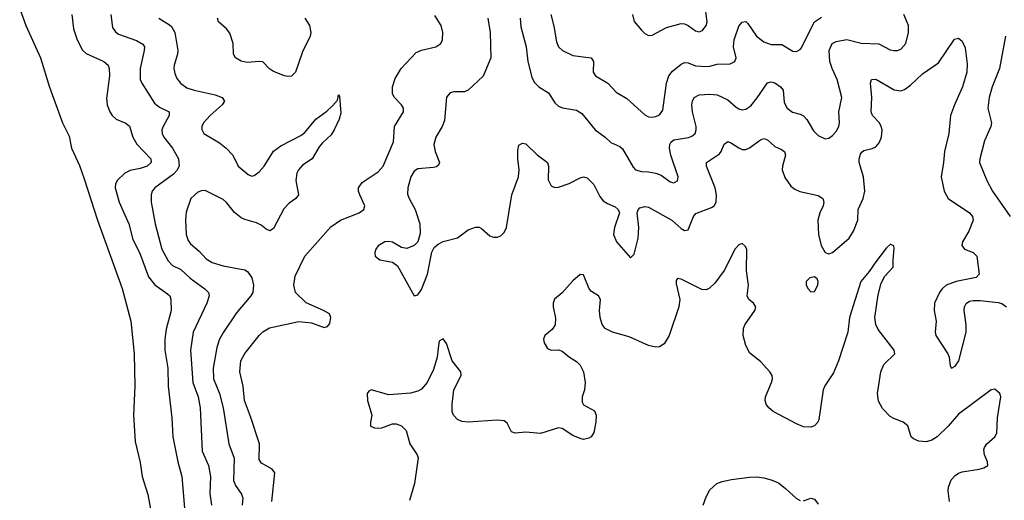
# Model space of a CAD drawing. Header units: inches. Extents: x 990586 to 1117858, y 769490 to 892071.
# Tile 18 of 248: x 1013302 to 1018763, y 854677 to 857341. Entities that reach past the tile are written whole.
import ezdxf

# ---------------------------------------------------------------- set-up
doc = ezdxf.new("R2010")
doc.units = ezdxf.units.IN
doc.header["$MEASUREMENT"] = 0
doc.layers.add('B0815', color=7, linetype='Continuous')

msp = doc.modelspace()

# ---------------------------------------------------------------- linework, layer by layer
at = {"layer": 'B0815', "color": 6}
for points, elevation in [([(1013302.1, 857402.1), (1013336.3, 857310), (1013417.9, 857130), (1013466.6, 856966.6), (1013539.7, 856770), (1013576.4, 856696.4), (1013590, 856629.2), (1013632.9, 856532.9), (1013659.6, 856459.6), (1013733.9, 856230), (1013870.5, 855850.5), (1013918.3, 855670), (1013936.6, 855490), (1013940.8, 855310), (1013933.8, 855150), (1013943.3, 855003.3), (1013970, 854887.4), (1013980.6, 854810), (1014012.8, 854710), (1014030.8, 854610)], 2000), ([(1016700.3, 857370), (1016710.8, 857330.8), (1016750, 857283), (1016770, 857263.9), (1016790, 857253.2), (1016810, 857255.7), (1016890, 857297.2), (1016970, 857319.5), (1016990, 857318.4), (1017010, 857309.3), (1017050, 857279.9), (1017070, 857274.4), (1017090, 857280.7), (1017110, 857308.4), (1017114.8, 857330), (1017102.2, 857430)], 2800), ([(1013590.9, 857370), (1013601, 857290), (1013620.5, 857230), (1013650, 857172.7), (1013670, 857153.7), (1013767.9, 857110), (1013793.4, 857090), (1013799.2, 857070), (1013799.5, 857030), (1013783.8, 856903.8), (1013787.5, 856870), (1013801.4, 856830), (1013814.5, 856810), (1013836.5, 856790), (1013890, 856767.3), (1013911.3, 856751.3), (1013929.5, 856690), (1013951, 856651), (1014029.2, 856570), (1014030.5, 856550), (1014008.5, 856530), (1013970, 856516.9), (1013914.1, 856505.9), (1013884.8, 856490), (1013843.2, 856450), (1013833.2, 856430), (1013831.6, 856410), (1013853.2, 856330), (1013907.4, 856210), (1013930, 856122.5), (1013966.1, 856050), (1014015.8, 855915.8), (1014051.5, 855871.5), (1014122.4, 855822.4), (1014133.9, 855810), (1014140.9, 855790), (1014141.9, 855730), (1014113.8, 855626.2), (1014106.9, 855570), (1014107.1, 855510), (1014123.7, 855410), (1014125.1, 855310), (1014146.3, 855133.7), (1014150.6, 855030), (1014178.3, 854890), (1014200.5, 854810), (1014219.1, 854590)], 2100), ([(1013807.6, 857370), (1013817.7, 857297.7), (1013833.1, 857273.1), (1013850, 857261.2), (1013950, 857226.2), (1013985.2, 857205.2), (1013993.4, 857190), (1013993.2, 857170), (1013970.6, 857070.6), (1013970.8, 857010), (1013979, 856990), (1014050, 856879.4), (1014077.3, 856857.3), (1014132, 856830), (1014132, 856810), (1014097, 856750), (1014090.9, 856730), (1014092.5, 856710), (1014102, 856690), (1014149.4, 856629.4), (1014182.9, 856570), (1014187.1, 856530), (1014174.5, 856505.5), (1014155.7, 856484.3), (1014052, 856410), (1014036.4, 856390), (1014030.4, 856369.6), (1014030.4, 856330), (1014053.4, 856210), (1014090.7, 856070), (1014125.2, 856005.2), (1014150, 855979.7), (1014196.1, 855956.1), (1014247.8, 855907.8), (1014329.8, 855849.8), (1014349.5, 855830), (1014352.7, 855810), (1014340.1, 855770), (1014264.8, 855610), (1014249.9, 855510), (1014262.4, 855330), (1014291.4, 855250), (1014302.4, 855190), (1014314.8, 854950), (1014348.4, 854870), (1014359.6, 854810), (1014355.9, 854715.9), (1014365.7, 854650)], 2200), ([(1014073.6, 857350), (1014132.9, 857312.9), (1014143.2, 857303.2), (1014162.3, 857270), (1014178.8, 857170), (1014177.3, 857150), (1014158.1, 857090), (1014157.8, 857070), (1014162.6, 857042.6), (1014174.5, 857014.5), (1014193.9, 856990), (1014230, 856964.2), (1014270, 856950), (1014385.6, 856925.6), (1014424.7, 856910), (1014437.1, 856890), (1014425.4, 856870), (1014357.9, 856810), (1014321.9, 856770), (1014312.3, 856750), (1014312.1, 856732.1), (1014323.3, 856710), (1014410, 856658.6), (1014447.9, 856630), (1014484.7, 856590), (1014514.2, 856530), (1014570, 856483.6), (1014590, 856474.1), (1014603.2, 856476.8), (1014630, 856498.2), (1014658, 856530), (1014710, 856612.8), (1014750, 856641.8), (1014861.2, 856698.8), (1014884.4, 856715.6), (1014944.7, 856790), (1015005.9, 856834.1), (1015036.8, 856863.2), (1015064.2, 856895.8), (1015070, 856924.7), (1015075.5, 856915.5), (1015084, 856824), (1015074.8, 856790), (1015045.8, 856730), (1015030, 856703.4), (1014980.9, 856659.1), (1014963.3, 856636.7), (1014923.9, 856570), (1014870, 856534.1), (1014848.6, 856510), (1014839.1, 856490), (1014832.8, 856450), (1014848.5, 856370), (1014833.6, 856350), (1014796.2, 856323.8), (1014766.9, 856293.1), (1014710, 856184.3), (1014690, 856171.1), (1014670, 856179.6), (1014642, 856202), (1014615.8, 856215.8), (1014550, 856234), (1014530, 856243.8), (1014493.5, 856273.5), (1014450, 856328.8), (1014430, 856345.4), (1014330, 856394.1), (1014310, 856393.3), (1014290, 856384.5), (1014251.2, 856350), (1014225.8, 856274.2), (1014220.8, 856230), (1014224.6, 856150), (1014236.5, 856116.5), (1014250, 856098.5), (1014297.7, 856057.7), (1014336.3, 856016.3), (1014370, 855994.8), (1014430, 855976.4), (1014550, 855954.5), (1014566, 855946), (1014589.8, 855910), (1014599.3, 855870), (1014595.7, 855830), (1014584.1, 855810), (1014504.1, 855715.9), (1014432, 855610), (1014410, 855570), (1014396.2, 855523.8), (1014374.9, 855410), (1014377.4, 855350), (1014410.8, 855270), (1014431.2, 855190), (1014461.8, 854990), (1014491.8, 854910), (1014487.8, 854787.8), (1014498.5, 854758.5), (1014531.7, 854711.7), (1014538.8, 854690), (1014535.3, 854650)], 2300), ([(1014884.5, 857350), (1014909.6, 857309.6), (1014917.6, 857270), (1014913.3, 857250), (1014870, 857163.9), (1014831.7, 857050), (1014810, 857028.7), (1014790, 857026.3), (1014770, 857030.8), (1014710, 857054.4), (1014688, 857068), (1014650, 857107), (1014630, 857109.6), (1014563.6, 857103.6), (1014531, 857111), (1014499.3, 857130), (1014487.7, 857150), (1014485.5, 857210), (1014466.7, 857266.7), (1014450, 857290.8), (1014403.9, 857330), (1014398.5, 857350)], 2400), ([(1014700.7, 854670), (1014718, 854830), (1014703.3, 854850), (1014642.8, 854882.8), (1014630, 854903.8), (1014632.2, 854990), (1014582.3, 855142.3), (1014548.2, 855230), (1014540.8, 855310), (1014522.5, 855390), (1014528.2, 855450), (1014550, 855490.6), (1014630.8, 855590), (1014650, 855610.7), (1014686.8, 855633.2), (1014850, 855667.5), (1014920.5, 855660.5), (1014990, 855635.5), (1015010, 855641.1), (1015022.2, 855657.8), (1015027.9, 855690), (1015019.5, 855710), (1014987.8, 855730), (1014891.6, 855771.6), (1014831.6, 855830), (1014822.4, 855870), (1014830, 855919), (1014884.4, 856030), (1015027.5, 856192.5), (1015081, 856230), (1015184.2, 856270), (1015211.2, 856290), (1015216.6, 856310), (1015187.9, 856370), (1015181.3, 856390), (1015181.6, 856410), (1015201.8, 856438.2), (1015290, 856497.3), (1015318, 856530), (1015375.2, 856664.8), (1015381.5, 856750), (1015430.1, 856830), (1015430.4, 856850), (1015420.6, 856870), (1015381.3, 856910), (1015369.4, 856930), (1015369.3, 856970), (1015384.3, 857015.7), (1015418.2, 857070), (1015500.9, 857159.1), (1015530, 857173.1), (1015609.5, 857190.5), (1015637.1, 857210), (1015647.4, 857230), (1015649.1, 857270), (1015640.2, 857310), (1015604.7, 857364.7)], 2400), ([(1015899.2, 857350), (1015911, 857270), (1015915, 857130), (1015871.9, 857028.1), (1015790, 856949.9), (1015770, 856941.7), (1015710, 856941.4), (1015690, 856935.9), (1015670, 856911.6), (1015657.5, 856782.5), (1015645.7, 856750), (1015609.6, 856690), (1015598.2, 856650), (1015606.1, 856610), (1015629.7, 856550), (1015624.8, 856535.2), (1015613.6, 856526.4), (1015597.3, 856522.7), (1015510, 856515.1), (1015490, 856501.8), (1015472, 856470), (1015455.3, 856410), (1015453.7, 856373.7), (1015461.7, 856350), (1015494.7, 856290), (1015521.6, 856210), (1015523.7, 856156.3), (1015509.5, 856110.5), (1015490, 856089.4), (1015450, 856073.8), (1015419.1, 856079.1), (1015370, 856107.8), (1015350, 856112.5), (1015327.3, 856110), (1015290, 856088.2), (1015277.7, 856070), (1015271.3, 856050), (1015273.1, 856030), (1015299.6, 856010), (1015370, 855997.4), (1015397.6, 855977.6), (1015490, 855810.2), (1015510, 855815.9), (1015530, 855845.4), (1015563.1, 855930), (1015587.7, 856052.3), (1015601.2, 856078.8), (1015622.3, 856097.7), (1015650, 856111.4), (1015730, 856132.7), (1015790, 856175.9), (1015830, 856190.6), (1015850, 856190.4), (1015864, 856184), (1015910, 856143.6), (1015930, 856135.6), (1015950, 856135.3), (1015970, 856142.6), (1015990, 856161.9), (1016002.1, 856190), (1016032.1, 856370), (1016068.4, 856470), (1016072.5, 856510), (1016064.5, 856570), (1016064.2, 856615.8), (1016070, 856645.7), (1016090, 856657.6), (1016110, 856652.6), (1016171.6, 856591.6), (1016230.1, 856550.1), (1016234.4, 856530), (1016233, 856453), (1016250, 856419.5), (1016270, 856412), (1016290, 856413.8), (1016350, 856434.2), (1016410, 856464.3), (1016430, 856470.4), (1016450, 856465), (1016487.2, 856427.2), (1016520.5, 856360.5), (1016538, 856338), (1016562, 856322), (1016604, 856304), (1016622.1, 856290), (1016628.2, 856270), (1016601.3, 856190), (1016596.5, 856150), (1016611.6, 856110), (1016690, 856021.6), (1016710, 856041.7), (1016732.6, 856130), (1016736.9, 856190), (1016726.7, 856270), (1016731.9, 856288.1), (1016741.9, 856298.1), (1016770, 856306.1), (1016790, 856302.3), (1016919.3, 856230), (1016970, 856184.7), (1016990, 856172.9), (1017010, 856176.2), (1017039.3, 856250), (1017052.5, 856267.5), (1017139.6, 856300.4), (1017153.9, 856310), (1017165.8, 856330), (1017167.1, 856370), (1017160, 856410), (1017110.7, 856529.3), (1017111.7, 856550), (1017183.1, 856596.9), (1017193.3, 856610), (1017210, 856651.8), (1017230, 856665.3), (1017250, 856657.5), (1017290, 856630.8), (1017310, 856622.2), (1017330, 856621.9), (1017350, 856630.8), (1017410, 856675.4), (1017430, 856683.5), (1017450, 856675.9), (1017490, 856638.8), (1017524.3, 856624.3), (1017543.4, 856610), (1017549.4, 856590), (1017532.1, 856530), (1017532, 856510), (1017546.4, 856466.4), (1017578.8, 856418.8), (1017601.1, 856401.1), (1017628.3, 856388.3), (1017730, 856366.5), (1017757.5, 856350), (1017762.2, 856330), (1017757.8, 856310), (1017739.8, 856270), (1017729.6, 856230), (1017731.8, 856150), (1017747.4, 856090), (1017770, 856051.8), (1017790, 856043.9), (1017810, 856050.1), (1017902.2, 856130), (1017926.8, 856170), (1017950, 856230), (1017951.7, 856290), (1017980.2, 856350), (1017990.2, 856390), (1017981.7, 856470), (1017958.4, 856550), (1017957.7, 856570), (1017964.7, 856595.3), (1017972.1, 856607.9), (1017984.4, 856615.6), (1018030, 856626.6), (1018050, 856636.1), (1018070, 856659.1), (1018081.4, 856690), (1018085.5, 856730), (1018081, 856750), (1018070.1, 856770.1), (1018032.6, 856810), (1018025.6, 856830), (1018028.2, 856910), (1018020.4, 856990), (1018027.3, 857010), (1018050, 857011.8), (1018152, 856952), (1018190, 856947.6), (1018210, 856954.6), (1018242.4, 856977.6), (1018310, 857041.6), (1018397.7, 857102.3), (1018487.3, 857232.7), (1018510, 857238.6), (1018530, 857222.8), (1018545.7, 857185.7), (1018556.5, 857096.5), (1018555.8, 857050), (1018532.2, 856970), (1018486.2, 856870), (1018464.2, 856810), (1018455.3, 856710), (1018431.4, 856610), (1018426.4, 856550), (1018412.4, 856470), (1018429.2, 856390), (1018451.1, 856351.1), (1018570.8, 856270), (1018586.7, 856250), (1018590, 856230), (1018566.4, 856170), (1018531.1, 856110), (1018527.1, 856090), (1018542.6, 856070), (1018590.2, 856050.2), (1018611.2, 856030), (1018624, 855930), (1018607.3, 855912.7), (1018495.8, 855890), (1018441.4, 855870), (1018418.9, 855850), (1018404.6, 855830), (1018376, 855770), (1018373.7, 855730), (1018385.1, 855670), (1018379.6, 855610), (1018383.1, 855590), (1018450.1, 855490), (1018457.5, 855470), (1018462.1, 855422.1), (1018470, 855410.2), (1018490, 855420.5), (1018510.8, 855450), (1018551.4, 855610), (1018551.7, 855650), (1018541.1, 855730), (1018543.1, 855750), (1018552.2, 855767.8), (1018570, 855780.4), (1018590, 855785.4), (1018630, 855785.1), (1018730, 855774.2), (1018750, 855768.3), (1018776, 855750)], 2500), ([(1016077.2, 857350), (1016082.1, 857302.1), (1016111.3, 857190), (1016120.5, 857110), (1016143.3, 857023.3), (1016155.5, 856995.5), (1016180.8, 856970), (1016235.5, 856935.5), (1016270, 856880.3), (1016290, 856861.8), (1016312, 856852), (1016390, 856839.1), (1016420.7, 856820.7), (1016493.1, 856730), (1016548.7, 856690), (1016580.3, 856660.3), (1016630, 856637.9), (1016644.7, 856624.7), (1016704.6, 856524.6), (1016717.8, 856510), (1016750, 856499.6), (1016790, 856498.7), (1016831.1, 856491.1), (1016859.3, 856479.3), (1016910, 856442.1), (1016930, 856437.2), (1016951.3, 856448.7), (1016955, 856470), (1016913.1, 856590), (1016906.7, 856630), (1016908.7, 856650), (1016916, 856664), (1016930, 856675.3), (1017012.3, 856687.7), (1017030, 856695.1), (1017047.7, 856710), (1017054.9, 856730), (1017054.8, 856750), (1017034.6, 856830), (1017030, 856870), (1017033.2, 856890), (1017043.8, 856910), (1017070, 856924), (1017130, 856928.5), (1017170, 856924.3), (1017230, 856898), (1017275.8, 856855.8), (1017290, 856846.5), (1017310, 856841.7), (1017330, 856845.2), (1017356.5, 856863.5), (1017392.6, 856907.4), (1017450, 856990.7), (1017470, 856997.2), (1017490, 856991.4), (1017521.4, 856970), (1017536.5, 856950), (1017541.9, 856881.9), (1017558.5, 856850), (1017588.4, 856828.4), (1017630, 856818), (1017650, 856807.7), (1017667.8, 856787.8), (1017705, 856725), (1017730, 856698.7), (1017770, 856680.3), (1017790, 856684), (1017810, 856698.5), (1017830, 856722.3), (1017845.2, 856750), (1017848.8, 856770), (1017845.6, 856830), (1017861.5, 856910), (1017836.3, 857010), (1017808.1, 857070), (1017795.4, 857110), (1017791.3, 857170), (1017807.8, 857210), (1017830, 857221.1), (1017890, 857231.4), (1017970, 857210.6), (1018067.8, 857207.8), (1018130, 857174.6), (1018150, 857170.2), (1018170, 857170.3), (1018190, 857177.9), (1018217.2, 857210), (1018232.7, 857270), (1018231.6, 857310), (1018206.5, 857370)], 2600), ([(1016248.5, 857370), (1016264.9, 857304.9), (1016279, 857219), (1016289.8, 857190), (1016313.4, 857170), (1016370, 857142.2), (1016470.8, 857130), (1016485, 857110), (1016482.4, 857050), (1016496.6, 857030), (1016565, 856990), (1016610, 856939.2), (1016670, 856905.1), (1016770, 856813.3), (1016790, 856802.8), (1016810, 856800.4), (1016830, 856804.8), (1016850, 856814.2), (1016870, 856839), (1016890.4, 856990), (1016903.2, 857030), (1016923.7, 857056.3), (1016970, 857093.9), (1016990, 857103.2), (1017010, 857102), (1017050, 857086.3), (1017110, 857081.8), (1017130, 857083.2), (1017170, 857095.5), (1017243.2, 857096.8), (1017269.1, 857110), (1017275.2, 857130), (1017260.8, 857190), (1017264.5, 857230), (1017290, 857305.1), (1017310, 857327.3), (1017330, 857330.7), (1017341.1, 857321.1), (1017389.3, 857249.3), (1017430, 857218.4), (1017470, 857203.6), (1017530, 857204.3), (1017590, 857167), (1017610, 857165.6), (1017630, 857175.8), (1017635.9, 857184.1), (1017710, 857329), (1017750, 857356.2)], 2700), ([(1018769.7, 857250), (1018737.1, 857070), (1018696.1, 856970), (1018678.5, 856910), (1018672.4, 856850), (1018692, 856770), (1018689, 856750), (1018652.5, 856670), (1018627.1, 856570), (1018626, 856550), (1018666.9, 856450), (1018697.1, 856390), (1018796.4, 856250)], 2600), ([(1018460.1, 854670), (1018451.4, 854730), (1018452.9, 854750), (1018469, 854790), (1018490, 854814.7), (1018510, 854828.4), (1018530, 854835.6), (1018623.8, 854850), (1018650, 854857.9), (1018670.9, 854870), (1018669.4, 854890), (1018653.4, 854930), (1018650, 854957.2), (1018652.7, 854970), (1018666.8, 854990), (1018711.1, 855030), (1018722.5, 855050), (1018725.1, 855134.9), (1018744.4, 855250), (1018738.9, 855270), (1018710, 855292.6), (1018690, 855290.1), (1018510, 855154.4), (1018451.3, 855088.7), (1018390, 855029.7), (1018360.6, 855010), (1018330, 855001), (1018290, 855004.9), (1018258.7, 855018.7), (1018245.7, 855030), (1018227.8, 855090), (1018202.7, 855110), (1018150, 855130.1), (1018130, 855142.4), (1018086.9, 855186.9), (1018066, 855226), (1018060.1, 855270), (1018078.6, 855390), (1018094.6, 855430), (1018156.3, 855490), (1018152.5, 855510), (1018064.4, 855624.4), (1018051.1, 855651.1), (1018045.1, 855690), (1018064.2, 855815.8), (1018079.5, 855880.5), (1018100, 855920), (1018146.9, 855970), (1018146, 856010), (1018153, 856073), (1018150, 856087.7), (1018134.4, 856094.4), (1018130, 856095.3), (1018110, 856076.9), (1018050, 855999.8), (1018014.3, 855945.7), (1017967.9, 855890), (1017905, 855690), (1017894.8, 855610), (1017844.4, 855450), (1017816, 855384), (1017768.3, 855311.7), (1017758.7, 855290), (1017735.3, 855124.7), (1017729.7, 855110), (1017710.2, 855090), (1017690, 855082.9), (1017650, 855084.6), (1017610, 855101.7), (1017481.4, 855170), (1017456.3, 855190), (1017442.4, 855210), (1017437.2, 855230), (1017438.5, 855250), (1017471.5, 855330), (1017477.4, 855350), (1017475.1, 855370), (1017462.9, 855390), (1017410, 855446.4), (1017352.1, 855492.1), (1017330, 855534.9), (1017314.8, 855590), (1017316.6, 855630), (1017323.5, 855650), (1017379.6, 855730), (1017384.3, 855750), (1017372.5, 855770), (1017346, 855790), (1017337.5, 855810), (1017343.6, 855870), (1017332.9, 855950), (1017334.2, 856070), (1017326.2, 856086.2), (1017310, 856101.5), (1017290, 856093.9), (1017270, 856071.6), (1017209.8, 855950.2), (1017158.2, 855881.8), (1017127.6, 855852.4), (1017110, 855844.1), (1017085, 855845), (1016970, 855902.6), (1016950, 855907.5), (1016943.9, 855896.1), (1016943.1, 855876.9), (1016963.8, 855790), (1016957.8, 855750), (1016905, 855590), (1016875.9, 855544.1), (1016850, 855527.1), (1016830, 855526), (1016790, 855535.5), (1016682.8, 855582.8), (1016589.3, 855609.3), (1016550.2, 855630.2), (1016532.6, 855652.6), (1016521, 855690), (1016517.1, 855730), (1016523.4, 855790), (1016512.5, 855810), (1016474.4, 855834.4), (1016459.9, 855850), (1016430, 855926.2), (1016410, 855929.1), (1016370, 855894.6), (1016310, 855826.4), (1016268.1, 855791.9), (1016260.9, 855770), (1016260.2, 855750), (1016273.1, 855686.9), (1016272.3, 855650), (1016256.1, 855623.9), (1016214.3, 855590), (1016208, 855570), (1016211.5, 855550), (1016230, 855518.5), (1016250, 855509.9), (1016290, 855510.9), (1016310, 855504.8), (1016351, 855471), (1016390, 855447.4), (1016410, 855426.4), (1016429.7, 855390), (1016439.1, 855330), (1016434.2, 855290), (1016421.8, 855250), (1016422.1, 855222.1), (1016430, 855206.8), (1016490, 855172.6), (1016499.8, 855150), (1016497.1, 855110), (1016486, 855054), (1016471.3, 855030), (1016458.2, 855021.8), (1016430, 855015), (1016410, 855019.1), (1016370, 855036.4), (1016310, 855075.3), (1016290, 855078.6), (1016190, 855048.1), (1016110, 855055.6), (1016050, 855050.1), (1016030, 855056.3), (1016005.7, 855105.7), (1015990, 855118.1), (1015950, 855121.8), (1015790, 855109.7), (1015754.7, 855114.7), (1015730, 855125.5), (1015707.6, 855150), (1015701.3, 855170), (1015700.6, 855210), (1015710.4, 855290), (1015751.3, 855370), (1015749.1, 855390), (1015699.9, 855450), (1015670, 855547.2), (1015650, 855572.9), (1015630, 855560.8), (1015626.5, 855550), (1015616.8, 855470), (1015598.1, 855401.9), (1015562.4, 855330), (1015530, 855293.2), (1015510, 855282.2), (1015470, 855271.6), (1015350, 855262.6), (1015250.6, 855289.4), (1015237.7, 855282.3), (1015229.9, 855270.1), (1015231.7, 855230), (1015255.4, 855150), (1015247.4, 855110), (1015248.6, 855088.6), (1015270, 855079), (1015290, 855076.8), (1015310, 855079.4), (1015370, 855100.8), (1015390, 855101.1), (1015419.6, 855090), (1015444.8, 855064.8), (1015466.1, 854990), (1015506.7, 854930), (1015512, 854912), (1015491.2, 854770), (1015464.6, 854675.4)], 2400), ([(1017093.8, 854650), (1017110, 854696.6), (1017130, 854735.3), (1017168.6, 854770), (1017198.4, 854781.6), (1017250, 854793.4), (1017350, 854805.7), (1017390, 854807.4), (1017430, 854802.3), (1017470, 854791.7), (1017510, 854773.7), (1017550, 854743.6), (1017610, 854687.8), (1017630, 854675.5)], 2400), ([(1017650, 854674.5), (1017690, 854688.4), (1017710, 854682.8), (1017730, 854656.2)], 2400)]:
    msp.add_lwpolyline(points, dxfattribs=dict(at, elevation=elevation))
at = {"layer": 'B0815', "color": 6, "elevation": 2500}
msp.add_lwpolyline([(1017710, 855916.3), (1017684.4, 855910), (1017663.5, 855890), (1017663.9, 855870), (1017675.2, 855850), (1017690, 855833.6), (1017710, 855833.8), (1017729.8, 855870), (1017730.8, 855890), (1017725.4, 855905.4)], close=True, dxfattribs=at)

doc.saveas('drawing.dxf')
